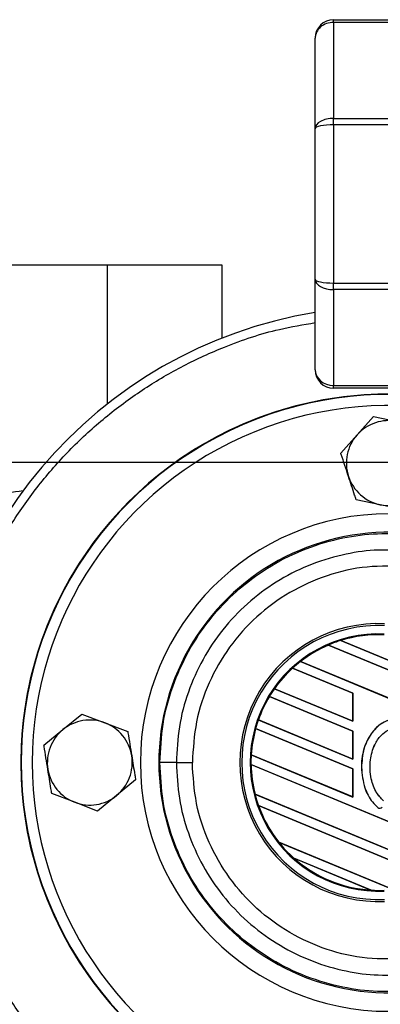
# Model space of a CAD drawing. Header units: millimetres. Extents: x 0 to 465, y 0 to 320.
# Tile 38 of 66: x 172 to 178, y 283 to 299. Entities that reach past the tile are written whole.
import ezdxf

# ---------------------------------------------------------------- set-up
doc = ezdxf.new("R2010")
doc.units = ezdxf.units.MM
doc.layers.add('CARTIGLIO', color=140, linetype='Continuous')

msp = doc.modelspace()

# ---------------------------------------------------------------- linework, layer by layer
at = {"color": 7, "linetype": 'Continuous', "lineweight": 25}
for p, q in [((177.1425, 298.9378), (177.1425, 298.9814)), ((177.1425, 298.9814), (178.0359, 298.9814)), ((177.1425, 298.9378), (177.1425, 297.387)), ((178.0359, 298.9378), (177.1425, 298.9378)), ((176.8447, 297.22), (176.8447, 298.6836)), ((177.1425, 297.2817), (177.1425, 297.387)), ((177.1425, 297.387), (178.0359, 297.387)), ((177.1425, 297.2817), (177.1425, 294.7247)), ((178.0359, 297.2817), (177.1425, 297.2817)), ((176.8447, 294.7864), (176.8447, 297.22)), ((173.4793, 295.0163), (169.3098, 295.0163)), ((173.4793, 295.0163), (173.4793, 292.7691)), ((175.3407, 295.0163), (173.4793, 295.0163)), ((175.3407, 293.8358), (175.3407, 295.0163)), ((176.8447, 293.3228), (176.8447, 294.7864)), ((177.1425, 294.6194), (177.1425, 294.7247)), ((177.1425, 294.7247), (178.0359, 294.7247)), ((178.0359, 294.6194), (177.1425, 294.6194)), ((177.1425, 294.6194), (177.1425, 293.0686)), ((177.1425, 293.0686), (178.0359, 293.0686)), ((177.1425, 293.025), (177.1425, 293.0686)), ((178.0359, 293.025), (177.1425, 293.025)), ((177.5225, 292.2716), (177.7863, 292.5681)), ((177.7863, 292.5681), (178.1749, 292.4878)), ((177.2587, 291.9752), (177.5225, 292.2716)), ((177.897, 291.1417), (177.5084, 291.2219)), ((178.2856, 291.0614), (177.897, 291.1417)), ((178.347, 288.3404), (177.0577, 288.8744)), ((177.0577, 288.8744), (177.0577, 288.8744)), ((177.0577, 288.8744), (177.0585, 288.8734)), ((177.0585, 288.8734), (178.347, 288.3397)), ((177.2592, 288.9486), (178.347, 288.498)), ((177.2593, 288.9486), (177.2592, 288.9486)), ((177.2621, 288.9481), (177.2593, 288.9486)), ((178.347, 288.4987), (177.2621, 288.9481)), ((176.6042, 288.6074), (178.347, 287.8855)), ((176.6043, 288.6074), (176.6042, 288.6074)), ((176.6062, 288.6073), (176.6043, 288.6074)), ((178.347, 287.8862), (176.6062, 288.6073)), ((177.4548, 288.0974), (176.4787, 288.5018)), ((176.4787, 288.5018), (176.4787, 288.5017)), ((176.4787, 288.5017), (176.4795, 288.5007)), ((176.4795, 288.5007), (177.4535, 288.0973)), ((177.4548, 287.485), (176.1032, 288.0448)), ((176.1032, 288.0448), (176.1041, 288.0437)), ((176.1032, 288.0448), (176.1032, 288.0448)), ((176.1041, 288.0437), (177.4535, 287.4848)), ((176.1845, 288.1688), (177.4548, 287.6426)), ((176.1845, 288.1688), (176.1845, 288.1688)), ((176.1861, 288.1688), (176.1845, 288.1688)), ((177.4535, 287.6438), (176.1861, 288.1688)), ((177.4548, 288.0974), (177.4535, 288.0973)), ((177.4535, 288.0973), (177.4535, 287.6438)), ((177.4548, 287.6426), (177.4548, 288.0974)), ((172.7619, 287.5077), (173.0693, 287.7585)), ((173.0693, 287.7585), (173.4403, 287.6177)), ((173.4403, 287.6177), (173.8112, 287.4769)), ((175.9246, 287.6647), (175.9232, 287.6645)), ((175.9232, 287.6646), (177.4548, 287.0301)), ((175.9232, 287.6645), (175.9232, 287.6646)), ((177.4535, 287.0314), (175.9246, 287.6647)), ((177.4535, 287.6438), (177.4548, 287.6426)), ((172.4544, 287.2568), (172.7619, 287.5077)), ((177.4548, 286.8725), (175.8793, 287.5251)), ((175.8793, 287.5251), (175.8803, 287.524)), ((175.8793, 287.5251), (175.8793, 287.5251)), ((175.8803, 287.524), (177.4535, 286.8723)), ((177.4548, 287.485), (177.4535, 287.4848)), ((177.4535, 287.4848), (177.4535, 287.0314)), ((177.4548, 287.0301), (177.4548, 287.485)), ((175.8098, 287.0997), (175.8085, 287.0996)), ((175.8085, 287.0996), (177.4548, 286.4176)), ((175.8085, 287.0996), (175.8085, 287.0996)), ((177.4535, 286.4189), (175.8098, 287.0997)), ((174.5975, 286.9752), (174.8565, 286.9752)), ((178.347, 285.8905), (175.805, 286.9434)), ((175.805, 286.9434), (175.8063, 286.9421)), ((175.805, 286.9434), (175.805, 286.9434)), ((175.8063, 286.9421), (178.347, 285.8898)), ((177.4535, 287.0314), (177.4548, 287.0301)), ((177.4548, 286.8725), (177.4535, 286.8723)), ((177.4535, 286.8723), (177.4535, 286.4189)), ((177.4548, 286.4176), (177.4548, 286.8725)), ((177.5926, 286.8977), (177.592, 286.8977)), ((173.9383, 286.6935), (173.6309, 286.4427)), ((172.9524, 286.3326), (172.5815, 286.4735)), ((173.6309, 286.4427), (173.3234, 286.1918)), ((175.8709, 286.462), (175.8696, 286.4618)), ((175.8696, 286.4618), (178.347, 285.4356)), ((175.8696, 286.4618), (175.8696, 286.4618)), ((178.347, 285.4363), (175.8709, 286.462)), ((173.3234, 286.1918), (172.9524, 286.3326)), ((178.347, 285.278), (175.9248, 286.2813)), ((175.9248, 286.2813), (175.9267, 286.2798)), ((175.9248, 286.2813), (175.9248, 286.2813)), ((175.9267, 286.2798), (178.347, 285.2773)), ((177.4535, 286.4189), (177.4548, 286.4176)), ((177.8577, 286.2484), (177.8573, 286.2479)), ((176.2526, 285.6906), (178.1179, 284.918)), ((176.2527, 285.6906), (176.2526, 285.6906)), ((176.2543, 285.6906), (176.2527, 285.6906)), ((178.1166, 284.9193), (176.2543, 285.6906)), ((177.7501, 284.9127), (176.4976, 285.4315)), ((176.4976, 285.4315), (176.4978, 285.4315)), ((176.4978, 285.4315), (176.5028, 285.4287)), ((176.5028, 285.4287), (177.7444, 284.9144)), ((177.7444, 284.9144), (177.75, 284.9128)), ((177.75, 284.9128), (177.7501, 284.9127))]:
    msp.add_line(p, q, dxfattribs=at)
for centre, radius, start, end in [((177.1425, 298.6836), 0.2978, 90, 180), ((178.0359, 286.9752), 7.371, 99.30072, 180), ((177.1425, 293.3228), 0.2978, 180, 270), ((178.0359, 286.9752), 5.9564, 42.45415, 180), ((178.0359, 286.9752), 5.9564, 47.5, 312.5), ((178.0359, 286.9752), 5.9491, 42.51879, 317.48121), ((178.0359, 286.9752), 5.7704, 44.16741, 180), ((178.0359, 291.8147), 0.6873, 78.33556, 138.33556), ((178.0359, 291.8147), 0.6873, 138.33556, 198.33556), ((178.0359, 291.8147), 0.6873, 198.33556, 258.33556), ((178.0359, 291.8147), 0.6873, 258.33556, 318.33556), ((178.0359, 286.9752), 4.0206, 90, 270), ((178.0359, 286.9752), 3.7221, 85.18028, 274.81972), ((177.8707, 286.9752), 2.2463, 87.5, 272.5), ((177.8707, 286.9752), 2.2146, 87.5, 272.5), ((177.8707, 286.9752), 2.079, 87.5, 272.5), ((177.8707, 286.9752), 2.066, 87.5, 107.21651), ((177.8707, 286.9752), 2.0659, 87.5, 107.2149), ((177.8707, 286.9752), 2.0647, 87.5, 107.14432), ((177.8707, 286.9752), 2.066, 113.17547, 127.80908), ((177.8707, 286.9752), 2.0659, 113.17491, 127.80821), ((177.8707, 286.9752), 2.0647, 113.16504, 127.76752), ((177.8707, 286.9752), 2.066, 107.21651, 113.17547), ((177.8707, 286.9752), 2.066, 127.80908, 132.36028), ((177.8707, 286.9752), 2.066, 132.36028, 144.70717), ((177.8707, 286.9752), 2.0659, 132.36013, 144.70666), ((177.8707, 286.9752), 2.0647, 132.36308, 144.68039), ((177.8707, 286.9752), 2.066, 148.81902, 160.50758), ((177.8707, 286.9752), 2.0659, 148.81915, 160.50735), ((177.8707, 286.9752), 2.0647, 148.83169, 160.49144), ((177.8707, 286.9752), 2.066, 144.70717, 148.81902), ((173.1964, 286.9752), 0.6873, 69.21265, 129.21265), ((173.1964, 286.9752), 0.6873, 9.21265, 69.21265), ((177.8707, 286.9752), 2.066, 160.50758, 164.56307), ((173.1964, 286.9752), 0.6873, 129.21265, 189.21265), ((177.8707, 286.9752), 2.066, 164.56307, 176.54814), ((177.8707, 286.9752), 2.0659, 164.56347, 176.54818), ((177.8707, 286.9752), 2.0647, 164.58576, 176.54166), ((173.1964, 286.9752), 0.6873, 309.21265, 9.21265), ((177.8707, 286.9752), 2.066, 176.54814, 180.8818), ((178.0359, 286.9752), 7.371, 180, 326.94427), ((178.0359, 286.9752), 5.9564, 180, 317.54585), ((178.0359, 286.9752), 5.7704, 180, 315.83259), ((174.5427, 69.9267), 217.0485, 89.985518, 90.05581), ((177.8707, 286.9752), 2.066, 180.8818, 194.38831), ((177.8707, 286.9752), 2.0659, 180.88252, 194.38869), ((177.8707, 286.9752), 2.0647, 180.91722, 194.39314), ((173.1964, 286.9752), 0.6873, 189.21265, 249.21265), ((173.1964, 286.9752), 0.6873, 249.21265, 309.21265), ((177.8707, 286.9752), 2.066, 194.38831, 199.62504), ((177.8707, 286.9752), 2.066, 199.62504, 218.44471), ((177.8707, 286.9752), 2.0659, 199.6263, 218.44589), ((177.8707, 286.9752), 2.0647, 199.68237, 218.47326), ((177.8899, 286.2852), 0.0496, 228.8059, 320.16689), ((177.8899, 286.2852), 0.049, 228.8059, 320.16689), ((177.8707, 286.9752), 2.066, 218.44471, 228.34691), ((177.8707, 286.9752), 2.066, 228.34691, 266.65309), ((177.8707, 286.9752), 2.0659, 228.35056, 266.64944), ((177.8707, 286.9752), 2.0647, 228.50755, 266.49245), ((177.8707, 286.9752), 2.066, 266.65309, 272.5)]:
    msp.add_arc(centre, radius, start, end, dxfattribs=at)
for centre, ratio, start_param, end_param in [((177.1425, 298.6836), 0.8535534, 1.5707963, 3.1415927), ((177.1425, 297.22), 0.5606602, 1.5707963, 3.1415927), ((177.1425, 297.22), 0.2071068, 1.5707963, 3.1415927), ((177.1425, 294.7864), 0.2071068, 3.1415927, 4.712389), ((177.1425, 294.7864), 0.5606602, 3.1415927, 4.712389), ((177.1425, 293.3228), 0.8535534, 3.1415927, 4.712389)]:
    msp.add_ellipse(centre, major_axis=(0.2978, 0), ratio=ratio, start_param=start_param, end_param=end_param, dxfattribs=at)
for points, knots in [([(170.8138, 286.9752), (170.8242, 287.2687), (170.8452, 287.865), (171.0186, 288.7588), (171.2811, 289.5763), (171.6123, 290.3031), (171.9834, 290.9384), (172.4202, 291.537), (172.9201, 292.091), (173.4741, 292.591), (174.0728, 293.0275), (174.708, 293.3995), (175.4352, 293.7275), (176.1495, 293.9705), (176.6506, 294.0532), (176.8447, 294.0853)], [0, 0, 0, 0, 0.0868021, 0.1763029, 0.2683082, 0.3402419, 0.4121679, 0.4856323, 0.5590887, 0.6325531, 0.7060095, 0.7779432, 0.8498692, 0.9418814, 1, 1, 1, 1]), ([(172.1178, 291.3692), (171.9522, 291.3409), (171.6174, 291.2836), (171.0833, 291.2925), (170.5302, 291.3875), (169.9254, 291.5828), (169.5296, 291.7788), (169.3098, 291.8877)], [0, 0, 0, 0, 0.1725189, 0.3487787, 0.5461926, 0.7480245, 1, 1, 1, 1]), ([(177.3836, 291.5985), (177.3439, 291.7182), (177.3021, 291.8444), (177.2609, 291.9686), (177.2587, 291.9752)], [0, 0, 0, 0, 0.9470257, 1, 1, 1, 1]), ([(177.5084, 291.2219), (177.4999, 291.2475), (177.4587, 291.3719), (177.4168, 291.4982), (177.3836, 291.5985)], [0, 0, 0, 0, 0.2061857, 1, 1, 1, 1]), ([(174.3312, 286.9751), (174.3416, 287.1833), (174.3624, 287.5999), (174.5244, 288.2073), (174.7804, 288.779), (175.129, 289.3006), (175.5613, 289.7548), (176.0625, 290.1317), (176.6209, 290.4176), (177.1998, 290.5999), (177.7813, 290.689), (178.1586, 290.6742), (178.3472, 290.6668)], [0, 0, 0, 0, 0.1019214, 0.2038429, 0.3057653, 0.4076877, 0.5096105, 0.6115332, 0.713457, 0.8153809, 0.9076904, 1, 1, 1, 1]), ([(178.3248, 290.4014), (178.1497, 290.4083), (177.7996, 290.422), (177.2599, 290.3393), (176.7226, 290.1701), (176.2043, 289.9048), (175.7392, 289.555), (175.338, 289.1334), (175.0144, 288.6493), (174.7769, 288.1187), (174.6264, 287.555), (174.6071, 287.1685), (174.5975, 286.9752)], [0, 0, 0, 0, 0.0923036, 0.1846071, 0.2865385, 0.3884688, 0.490398, 0.5923288, 0.694247, 0.7961664, 0.8980845, 1, 1, 1, 1]), ([(178.3468, 290.1403), (178.1257, 290.1482), (177.6829, 290.164), (177.0306, 290.0161), (176.4242, 289.7414), (175.885, 289.3498), (175.441, 288.8519), (175.1096, 288.2743), (174.8955, 287.6395), (174.8695, 287.1964), (174.8565, 286.9752)], [0, 0, 0, 0, 0.1248804, 0.2501396, 0.3746494, 0.4998125, 0.6247642, 0.7495577, 0.8749238, 1, 1, 1, 1]), ([(178.347, 287.6419), (178.2999, 287.6589), (178.2078, 287.6921), (178.0604, 287.6756), (177.9228, 287.6163), (177.781, 287.4969), (177.6506, 287.289), (177.5965, 287.0699), (177.5928, 286.931), (177.592, 286.8977)], [0, 0, 0, 0, 0.1181192, 0.2313231, 0.3438681, 0.4724961, 0.6678894, 0.9204553, 1, 1, 1, 1]), ([(178.7349, 286.8393), (178.7307, 286.9613), (178.7236, 287.1715), (178.6023, 287.429), (178.4563, 287.5846), (178.306, 287.6675), (178.1607, 287.6897), (178.021, 287.663), (177.8743, 287.5845), (177.7285, 287.4296), (177.6143, 287.1892), (177.6001, 286.998), (177.5926, 286.8977)], [0, 0, 0, 0, 0.1653636, 0.2847889, 0.379918, 0.4532243, 0.5152242, 0.5771012, 0.6445431, 0.7395039, 0.8633961, 1, 1, 1, 1]), ([(173.8112, 287.4769), (173.8124, 287.47), (173.8333, 287.3409), (173.8546, 287.2096), (173.8748, 287.0852)], [0, 0, 0, 0, 0.0529743, 1, 1, 1, 1]), ([(177.9491, 286.3546), (177.9095, 286.3973), (177.815, 286.499), (177.7344, 286.7324), (177.7244, 287.002), (177.7879, 287.2464), (177.8958, 287.4105), (178.0107, 287.5017), (178.1181, 287.5414), (178.2148, 287.542), (178.305, 287.5102), (178.4144, 287.4348), (178.5157, 287.2937), (178.5872, 287.0885), (178.592, 286.9401), (178.5947, 286.8598)], [0, 0, 0, 0, 0.0744353, 0.177241, 0.3086024, 0.4174643, 0.4963546, 0.5570675, 0.6030224, 0.6410452, 0.6789529, 0.7243011, 0.8099663, 0.8972232, 1, 1, 1, 1]), ([(177.9496, 286.3551), (177.9099, 286.3977), (177.8156, 286.4994), (177.735, 286.7325), (177.725, 287.0019), (177.7885, 287.246), (177.8963, 287.4101), (178.0109, 287.5011), (178.1182, 287.5408), (178.2145, 287.5412), (178.2896, 287.5154), (178.3308, 287.4895), (178.347, 287.4793)], [0, 0, 0, 0, 0.1057973, 0.2519537, 0.4387447, 0.5935245, 0.7056507, 0.7919163, 0.8571803, 0.9111569, 0.9649703, 1, 1, 1, 1]), ([(172.518, 286.8651), (172.4978, 286.9895), (172.4765, 287.1209), (172.4555, 287.25), (172.4544, 287.2568)], [0, 0, 0, 0, 0.9470257, 1, 1, 1, 1]), ([(173.8748, 287.0852), (173.8917, 286.9809), (173.913, 286.8495), (173.934, 286.7202), (173.9383, 286.6935)], [0, 0, 0, 0, 0.7938143, 1, 1, 1, 1]), ([(184.0308, 282.9546), (183.9047, 282.7741), (183.6362, 282.3899), (183.1507, 281.86), (182.5981, 281.3592), (181.999, 280.9227), (181.3638, 280.5514), (180.637, 280.2206), (179.8196, 279.9564), (178.9258, 279.7894), (178.0359, 279.7351), (177.1461, 279.7894), (176.2523, 279.9564), (175.4348, 280.2206), (174.708, 280.5514), (174.0727, 280.9227), (173.4741, 281.3594), (172.9201, 281.8594), (172.4201, 282.4133), (171.9834, 283.012), (171.6122, 283.6473), (171.2811, 284.3741), (171.0186, 285.1915), (170.8452, 286.0853), (170.8242, 286.6816), (170.8138, 286.9752)], [0, 0, 0, 0, 0.035849, 0.0763027, 0.1167607, 0.1572143, 0.1968294, 0.2364402, 0.2871127, 0.3363994, 0.3842018, 0.432008, 0.4812946, 0.5319634, 0.5715785, 0.6111893, 0.6516473, 0.6921009, 0.7325589, 0.7730125, 0.8126276, 0.8522384, 0.902911, 0.9521948, 1, 1, 1, 1]), ([(178.3472, 283.2836), (178.1586, 283.2762), (177.7813, 283.2614), (177.1998, 283.3505), (176.6209, 283.5328), (176.0625, 283.8187), (175.5613, 284.1955), (175.129, 284.6498), (174.7804, 285.1713), (174.5244, 285.743), (174.3624, 286.3504), (174.3416, 286.7668), (174.3312, 286.9751)], [0, 0, 0, 0, 0.0923125, 0.1846249, 0.286552, 0.388479, 0.4904049, 0.5923308, 0.6942564, 0.796182, 0.898091, 1, 1, 1, 1]), ([(174.5975, 286.9752), (174.6071, 286.7819), (174.6264, 286.3953), (174.7769, 285.8316), (175.0144, 285.301), (175.338, 284.817), (175.7392, 284.3954), (176.2043, 284.0456), (176.7226, 283.7802), (177.2599, 283.6111), (177.7996, 283.5283), (178.1497, 283.5421), (178.3248, 283.549)], [0, 0, 0, 0, 0.1019155, 0.2038336, 0.305753, 0.4076712, 0.509602, 0.6115312, 0.7134615, 0.8153929, 0.9076964, 1, 1, 1, 1]), ([(178.3468, 283.81), (178.1257, 283.8021), (177.6829, 283.7863), (177.0306, 283.9342), (176.4242, 284.2089), (175.885, 284.6006), (175.441, 285.0985), (175.1096, 285.676), (174.8955, 286.3109), (174.8695, 286.7539), (174.8565, 286.9752)], [0, 0, 0, 0, 0.1248804, 0.2501396, 0.3746494, 0.4998125, 0.6247642, 0.7495577, 0.8749238, 1, 1, 1, 1]), ([(172.5815, 286.4735), (172.5772, 286.5001), (172.5562, 286.6294), (172.5349, 286.7608), (172.518, 286.8651)], [0, 0, 0, 0, 0.2061857, 1, 1, 1, 1]), ([(177.592, 286.8977), (177.6028, 286.7851), (177.622, 286.586), (177.7371, 286.3669), (177.8279, 286.2769), (177.8573, 286.2479)], [0, 0, 0, 0, 0.46799811, 0.82794011, 1, 1, 1, 1]), ([(177.5926, 286.8977), (177.6035, 286.7852), (177.6227, 286.5863), (177.7376, 286.3673), (177.8283, 286.2774), (177.8577, 286.2484)], [0, 0, 0, 0, 0.4680217, 0.8279478, 1, 1, 1, 1])]:
    msp.add_open_spline(points, degree=3, knots=knots, dxfattribs=at)
at = {"layer": 'CARTIGLIO', "linetype": 'Continuous'}
msp.add_line((414.8274, 291.8226), (5.1801, 291.8226), dxfattribs=at)

doc.saveas('drawing.dxf')
